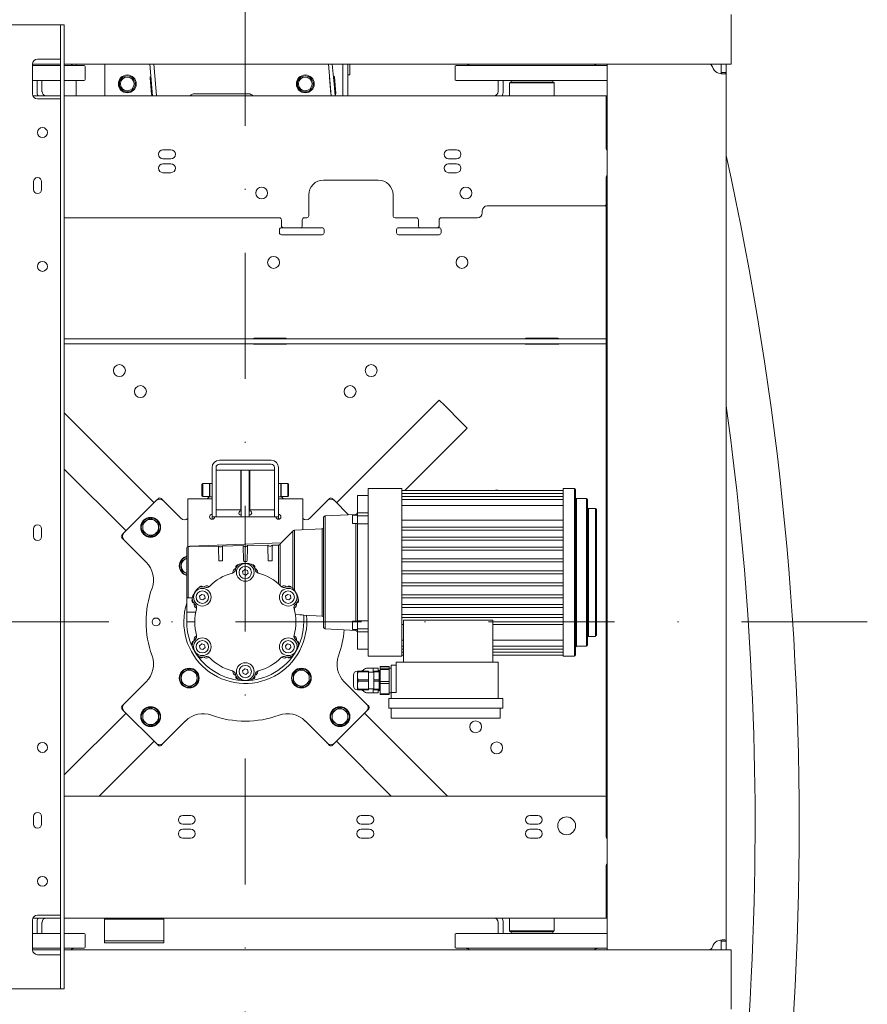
# Model space of a CAD drawing. Header units: millimetres. Extents: x 11681 to 15516, y 25095 to 29743.
# Tile 37 of 96: x 12785 to 12870, y 28001 to 28100. Entities that reach past the tile are written whole.
import ezdxf

# ---------------------------------------------------------------- set-up
doc = ezdxf.new("R2010")
doc.units = ezdxf.units.MM
doc.linetypes.add('DASHDOT', pattern=[25.4, 12.7, -6.35, 0, -6.35])
doc.layers.add('00 - nowa technologia myjni_Nr_pióra__95', color=7, linetype='Continuous', lineweight=20, true_color=0x7c7c7c)
doc.layers.add('XREF', color=8, linetype='Continuous', lineweight=9)

# ---------------------------------------------------------------- blocks, each defined once
blk = doc.blocks.new('parter 2025.10.15')
at = {"layer": '00 - nowa technologia myjni_Nr_pióra__95', "color": 8, "linetype": 'DASHDOT', "lineweight": 5}
for p, q in [((525.018, 2711.051), (525.018, 2585.601)), ((587.744, 2648.325), (462.294, 2648.325))]:
    blk.add_line(p, q, dxfattribs=at)
at = {"layer": '00 - nowa technologia myjni_Nr_pióra__95', "color": 8, "linetype": 'Continuous', "lineweight": 5}
for p, q in [((574.019, 2709.575), (574.019, 2705.576)), ((497.23, 2708.526), (505.968, 2708.526)), ((506.368, 2708.526), (505.968, 2708.526)), ((506.368, 2708.526), (506.368, 2706.026)), ((506.368, 2708.526), (506.769, 2708.526)), ((506.769, 2708.526), (506.769, 2706.026)), ((506.368, 2613.826), (506.368, 2706.026)), ((506.769, 2613.826), (506.769, 2706.026)), ((574.019, 2705.576), (574.019, 2704.575)), ((503.568, 2704.575), (506.368, 2704.575)), ((503.568, 2704.575), (503.568, 2701.576)), ((503.568, 2704.426), (506.368, 2704.426)), ((505.968, 2705.076), (504.068, 2705.076)), ((506.368, 2705.076), (505.968, 2705.076)), ((506.769, 2704.575), (574.019, 2704.575)), ((506.769, 2704.426), (508.768, 2704.426)), ((507.968, 2704.426), (507.968, 2704.576)), ((508.868, 2703.026), (508.868, 2704.326)), ((510.869, 2701.376), (510.869, 2704.576)), ((515.393, 2704.575), (515.603, 2702.182)), ((515.795, 2704.575), (516.001, 2702.217)), ((533.393, 2704.575), (533.603, 2702.182)), ((533.795, 2704.575), (534.001, 2702.217)), ((534.868, 2704.576), (534.868, 2701.376)), ((535.369, 2704.576), (535.369, 2701.376)), ((535.369, 2704.576), (535.369, 2704.476)), ((535.369, 2704.476), (535.369, 2703.476)), ((535.569, 2704.576), (535.569, 2704.476)), ((535.569, 2704.476), (535.569, 2703.476)), ((546.169, 2703.026), (546.169, 2704.326)), ((546.268, 2704.426), (550.251, 2704.426)), ((550.251, 2704.426), (561.518, 2704.426)), ((561.519, 2704.575), (571.747, 2704.575)), ((561.519, 2615.276), (561.519, 2704.575)), ((573.019, 2704.575), (572.633, 2704.575)), ((573.019, 2704.29), (573.019, 2704.575)), ((573.019, 2704.575), (573.519, 2704.575)), ((573.019, 2704.29), (573.019, 2703.715)), ((573.519, 2704.29), (573.519, 2704.575)), ((573.519, 2704.29), (573.519, 2703.715)), ((515.501, 2703.31), (515.504, 2703.31)), ((534.007, 2703.289), (534.155, 2701.595)), ((535.369, 2703.476), (535.569, 2703.476)), ((573.019, 2703.715), (573.519, 2703.715)), ((573.519, 2703.715), (573.519, 2616.136)), ((503.568, 2702.926), (506.368, 2702.926)), ((504.019, 2702.926), (504.019, 2701.815)), ((504.518, 2701.815), (504.518, 2702.926)), ((506.769, 2702.926), (508.768, 2702.926)), ((507.968, 2701.376), (507.968, 2702.926)), ((515.41, 2703.201), (515.559, 2701.508)), ((533.657, 2701.551), (533.509, 2703.245)), ((546.268, 2702.926), (550.251, 2702.926)), ((550.251, 2702.926), (561.518, 2702.926)), ((550.519, 2701.815), (550.519, 2702.926)), ((551.019, 2702.926), (551.019, 2701.815)), ((551.718, 2702.725), (551.669, 2702.675)), ((551.669, 2702.675), (553.901, 2702.675)), ((551.669, 2701.376), (551.669, 2702.675)), ((551.718, 2702.725), (553.901, 2702.725)), ((551.839, 2702.926), (551.819, 2702.906)), ((554.925, 2702.906), (551.819, 2702.906)), ((551.819, 2702.906), (551.819, 2702.746)), ((554.925, 2702.746), (551.819, 2702.746)), ((551.839, 2702.725), (551.819, 2702.746)), ((554.916, 2702.926), (551.839, 2702.926)), ((553.901, 2702.725), (556.118, 2702.725)), ((553.901, 2702.675), (556.169, 2702.675)), ((555.999, 2702.926), (554.916, 2702.926)), ((556.019, 2702.906), (554.925, 2702.906)), ((556.019, 2702.746), (554.925, 2702.746)), ((555.999, 2702.926), (556.019, 2702.906)), ((555.999, 2702.725), (556.019, 2702.746)), ((556.019, 2702.906), (556.019, 2702.746)), ((556.118, 2702.725), (556.169, 2702.675)), ((556.169, 2701.376), (556.169, 2702.675)), ((506.368, 2701.376), (503.61, 2701.376)), ((561.418, 2701.376), (506.769, 2701.376)), ((515.603, 2702.182), (515.673, 2701.376)), ((515.67, 2701.417), (515.667, 2701.417)), ((516.001, 2702.217), (516.075, 2701.376)), ((525.369, 2701.576), (519.868, 2701.576)), ((533.603, 2702.182), (533.673, 2701.376)), ((534.001, 2702.217), (534.075, 2701.376)), ((561.418, 2700.435), (561.418, 2701.376)), ((561.519, 2701.376), (561.418, 2701.376)), ((505.968, 2701.076), (504.068, 2701.076)), ((506.368, 2701.076), (505.968, 2701.076)), ((561.418, 2700.876), (561.418, 2700.676)), ((561.518, 2700.876), (561.418, 2700.876)), ((561.418, 2698.876), (561.418, 2700.676)), ((561.418, 2700.435), (561.418, 2696.076)), ((561.418, 2697.876), (561.418, 2698.876)), ((561.418, 2697.876), (561.418, 2697.675)), ((561.519, 2697.876), (561.418, 2697.876)), ((561.418, 2696.075), (561.418, 2697.675)), ((517.518, 2695.926), (516.718, 2695.926)), ((546.319, 2695.926), (545.519, 2695.926)), ((517.518, 2695.026), (516.718, 2695.026)), ((517.518, 2694.525), (516.718, 2694.525)), ((546.319, 2695.026), (545.519, 2695.026)), ((546.319, 2694.525), (545.519, 2694.525)), ((517.518, 2693.626), (516.718, 2693.626)), ((546.319, 2693.626), (545.519, 2693.626)), ((503.669, 2692.725), (503.669, 2691.926)), ((504.469, 2692.725), (504.469, 2691.926)), ((538.418, 2692.876), (532.919, 2692.876)), ((561.418, 2690.376), (561.418, 2693.176)), ((561.418, 2693.176), (561.418, 2690.476)), ((531.418, 2689.276), (531.418, 2691.376)), ((539.919, 2689.276), (539.919, 2691.376)), ((561.418, 2690.376), (561.418, 2690.175)), ((548.918, 2689.776), (548.918, 2689.575)), ((549.418, 2690.276), (561.219, 2690.276)), ((561.418, 2688.176), (561.418, 2690.175)), ((561.519, 2690.175), (561.418, 2690.175)), ((528.468, 2689.076), (506.769, 2689.076)), ((528.669, 2688.876), (528.669, 2688.275)), ((530.768, 2688.275), (530.768, 2688.876)), ((531.219, 2689.076), (530.968, 2689.076)), ((542.269, 2689.076), (540.118, 2689.076)), ((542.469, 2688.876), (542.469, 2688.275)), ((544.568, 2688.275), (544.568, 2688.876)), ((548.418, 2689.076), (544.769, 2689.076)), ((528.468, 2687.576), (528.468, 2687.876)), ((528.669, 2688.076), (528.868, 2688.076)), ((532.769, 2687.376), (528.669, 2687.376)), ((528.868, 2688.076), (530.569, 2688.076)), ((530.569, 2688.076), (532.769, 2688.076)), ((532.968, 2687.576), (532.968, 2687.876)), ((540.269, 2687.576), (540.269, 2687.876)), ((540.468, 2688.076), (542.668, 2688.076)), ((544.568, 2687.376), (540.468, 2687.376)), ((542.668, 2688.076), (544.368, 2688.076)), ((544.368, 2688.076), (544.568, 2688.076)), ((544.769, 2687.576), (544.769, 2687.876)), ((561.418, 2677.315), (561.418, 2688.176)), ((510.635, 2676.876), (506.769, 2676.876)), ((544.402, 2676.876), (510.635, 2676.876)), ((525.918, 2676.926), (529.119, 2676.926)), ((551.242, 2676.876), (544.402, 2676.876)), ((558.09, 2676.876), (551.242, 2676.876)), ((553.318, 2676.926), (556.519, 2676.926)), ((559.8, 2676.876), (558.09, 2676.876)), ((561.219, 2676.876), (559.8, 2676.876)), ((561.418, 2676.876), (561.219, 2676.876)), ((561.418, 2677.315), (561.418, 2675.102)), ((510.635, 2676.376), (506.769, 2676.376)), ((544.402, 2676.376), (510.635, 2676.376)), ((529.119, 2676.326), (525.918, 2676.326)), ((551.242, 2676.376), (544.402, 2676.376)), ((558.09, 2676.376), (551.242, 2676.376)), ((556.519, 2676.326), (553.318, 2676.326)), ((559.8, 2676.376), (558.09, 2676.376)), ((561.219, 2676.376), (559.8, 2676.376)), ((561.418, 2676.376), (561.219, 2676.376)), ((561.418, 2657.472), (561.418, 2675.102)), ((534.211, 2660.346), (544.57, 2670.706)), ((544.57, 2670.706), (545.136, 2670.14)), ((545.136, 2670.14), (546.833, 2668.443)), ((515.826, 2660.346), (506.769, 2669.404)), ((541.097, 2661.576), (547.398, 2667.877)), ((546.833, 2668.443), (547.398, 2667.877)), ((522.408, 2664.626), (527.628, 2664.626)), ((512.998, 2657.518), (506.769, 2663.747)), ((521.669, 2659.426), (521.669, 2663.886)), ((522.068, 2663.886), (522.068, 2659.426)), ((522.068, 2663.626), (522.068, 2663.04)), ((522.068, 2663.626), (524.568, 2663.626)), ((522.408, 2664.226), (527.628, 2664.226)), ((524.568, 2663.626), (524.568, 2663.04)), ((524.619, 2663.626), (524.619, 2663.126)), ((524.619, 2663.626), (525.419, 2663.626)), ((525.419, 2663.626), (525.419, 2663.126)), ((525.468, 2660.211), (525.468, 2663.626)), ((527.968, 2663.626), (525.468, 2663.626)), ((527.968, 2663.886), (527.968, 2659.426)), ((528.369, 2659.426), (528.369, 2663.886)), ((522.068, 2663.04), (522.068, 2659.626)), ((524.568, 2663.04), (524.568, 2659.626)), ((524.619, 2658.925), (524.619, 2663.126)), ((525.419, 2658.925), (525.419, 2663.126)), ((520.649, 2662.196), (520.728, 2662.276)), ((520.649, 2661.354), (520.649, 2662.196)), ((520.728, 2661.316), (520.728, 2662.276)), ((521.415, 2662.276), (520.728, 2662.276)), ((521.415, 2661.316), (521.415, 2662.276)), ((521.449, 2662.242), (521.415, 2662.276)), ((521.449, 2661.074), (521.449, 2662.301)), ((521.669, 2662.301), (521.449, 2662.301)), ((528.369, 2662.301), (528.369, 2662.178)), ((528.369, 2662.301), (528.589, 2662.301)), ((528.369, 2662.178), (528.369, 2660.951)), ((528.589, 2662.301), (528.589, 2662.178)), ((528.589, 2662.242), (528.622, 2662.276)), ((528.589, 2662.242), (528.589, 2661.921)), ((528.589, 2662.178), (528.589, 2660.951)), ((528.589, 2661.921), (528.589, 2661.009)), ((528.622, 2662.276), (528.622, 2661.938)), ((528.622, 2662.276), (529.308, 2662.276)), ((528.622, 2661.938), (528.622, 2660.976)), ((529.308, 2662.276), (529.308, 2661.938)), ((529.388, 2662.196), (529.308, 2662.276)), ((529.308, 2661.938), (529.308, 2660.976)), ((529.388, 2662.196), (529.388, 2661.899)), ((529.388, 2661.899), (529.388, 2661.056)), ((537.419, 2644.876), (537.419, 2661.776)), ((540.818, 2661.776), (537.419, 2661.776)), ((540.818, 2661.776), (540.818, 2644.876)), ((557.088, 2661.576), (540.818, 2661.576)), ((557.088, 2644.876), (557.088, 2661.776)), ((558.219, 2661.776), (557.088, 2661.776)), ((558.219, 2644.876), (558.219, 2661.776)), ((558.318, 2661.676), (558.318, 2644.976)), ((516.04, 2660.56), (516.25, 2660.771)), ((516.533, 2660.771), (516.745, 2660.559)), ((519.218, 2660.726), (519.218, 2659.986)), ((519.218, 2660.726), (521.669, 2660.726)), ((520.649, 2661.056), (520.649, 2661.354)), ((520.649, 2661.056), (520.728, 2660.976)), ((520.728, 2660.976), (520.728, 2661.316)), ((521.415, 2660.976), (520.728, 2660.976)), ((521.176, 2660.726), (521.449, 2660.998)), ((521.415, 2660.976), (521.415, 2661.316)), ((521.449, 2661.009), (521.415, 2660.976)), ((521.449, 2660.951), (521.449, 2661.074)), ((521.669, 2660.951), (521.449, 2660.951)), ((528.369, 2660.951), (528.589, 2660.951)), ((528.369, 2660.726), (528.369, 2659.986)), ((528.369, 2660.726), (530.818, 2660.726)), ((528.589, 2661.009), (528.622, 2660.976)), ((528.589, 2660.998), (528.861, 2660.726)), ((528.622, 2660.976), (529.308, 2660.976)), ((529.388, 2661.056), (529.308, 2660.976)), ((530.818, 2659.986), (530.818, 2660.726)), ((533.293, 2660.56), (533.504, 2660.771)), ((533.787, 2660.771), (533.999, 2660.559)), ((536.319, 2659.34), (536.319, 2661.075)), ((537.419, 2661.075), (536.319, 2661.075)), ((557.088, 2661.276), (540.818, 2661.276)), ((557.088, 2660.976), (540.818, 2660.976)), ((557.088, 2660.676), (540.818, 2660.676)), ((558.418, 2660.775), (558.418, 2645.876)), ((559.418, 2660.775), (558.418, 2660.775)), ((559.418, 2660.775), (559.418, 2645.876)), ((559.518, 2660.676), (559.518, 2645.976)), ((512.786, 2657.306), (516.038, 2660.559)), ((516.745, 2660.559), (518.524, 2658.78)), ((519.218, 2655.917), (519.218, 2659.986)), ((522.068, 2659.626), (524.568, 2659.626)), ((524.568, 2659.525), (524.568, 2659.626)), ((525.468, 2659.626), (525.468, 2660.211)), ((525.468, 2659.525), (525.468, 2659.626)), ((527.968, 2659.626), (525.468, 2659.626)), ((528.369, 2659.986), (528.369, 2659.176)), ((530.818, 2659.986), (530.818, 2657.632)), ((531.514, 2658.78), (533.292, 2660.559)), ((533.999, 2660.559), (535.418, 2659.139)), ((557.088, 2660.076), (540.818, 2660.076)), ((559.619, 2659.776), (559.619, 2646.876)), ((560.318, 2659.776), (559.619, 2659.776)), ((560.318, 2646.876), (560.318, 2659.776)), ((560.419, 2659.676), (560.419, 2646.976)), ((515.458, 2658.795), (515.062, 2658.558)), ((515.845, 2658.58), (515.458, 2658.795)), ((521.669, 2658.925), (521.669, 2659.426)), ((521.669, 2658.925), (522.068, 2658.925)), ((521.669, 2658.676), (521.669, 2658.925)), ((521.918, 2658.925), (528.118, 2658.925)), ((522.068, 2658.925), (522.068, 2659.426)), ((527.968, 2659.426), (527.968, 2658.925)), ((528.369, 2658.925), (527.968, 2658.925)), ((528.369, 2659.426), (528.369, 2658.925)), ((528.369, 2658.676), (528.369, 2658.925)), ((532.919, 2658.877), (532.919, 2647.775)), ((536.169, 2659.175), (533.069, 2659.026)), ((533.069, 2659.026), (533.069, 2647.625)), ((535.818, 2658.378), (535.818, 2659.069)), ((536.319, 2659.089), (535.838, 2659.089)), ((536.169, 2659.089), (536.169, 2659.175)), ((536.319, 2659.34), (537.419, 2659.34)), ((536.319, 2659.34), (536.319, 2659.022)), ((536.319, 2659.022), (536.319, 2658.217)), ((536.319, 2659.022), (537.419, 2659.022)), ((503.669, 2657.725), (503.669, 2656.926)), ((504.469, 2657.725), (504.469, 2656.926)), ((515.062, 2658.558), (514.665, 2658.321)), ((514.665, 2658.321), (514.673, 2657.859)), ((514.673, 2657.859), (514.68, 2657.397)), ((515.861, 2658.571), (515.845, 2658.58)), ((516.265, 2658.346), (515.861, 2658.571)), ((516.272, 2657.884), (516.265, 2658.346)), ((516.28, 2657.422), (516.272, 2657.884)), ((532.769, 2657.726), (529.969, 2657.591)), ((529.969, 2657.591), (529.969, 2651.533)), ((532.769, 2648.925), (532.769, 2657.726)), ((535.818, 2658.259), (535.818, 2658.378)), ((536.319, 2658.239), (535.838, 2658.239)), ((536.169, 2648.412), (536.169, 2658.239)), ((536.319, 2648.44), (536.319, 2658.217)), ((536.319, 2658.217), (537.419, 2658.217)), ((540.818, 2658.579), (557.088, 2658.579)), ((540.818, 2657.876), (557.088, 2657.876)), ((512.573, 2657.094), (512.784, 2657.304)), ((512.785, 2656.599), (512.573, 2656.811)), ((515.034, 2654.351), (512.786, 2656.599)), ((514.68, 2657.397), (515.084, 2657.172)), ((515.084, 2657.172), (515.1, 2657.163)), ((515.1, 2657.163), (515.487, 2656.948)), ((515.487, 2656.948), (515.884, 2657.185)), ((515.884, 2657.185), (516.28, 2657.422)), ((529.818, 2657.491), (528.625, 2656.297)), ((529.818, 2651.714), (529.818, 2657.491)), ((557.088, 2657.576), (540.818, 2657.576)), ((540.818, 2656.876), (557.088, 2656.876)), ((561.418, 2645.212), (561.418, 2657.472)), ((519.119, 2650.876), (519.119, 2655.775)), ((519.411, 2655.928), (519.269, 2655.926)), ((519.269, 2655.926), (519.269, 2650.744)), ((519.41, 2655.976), (528.625, 2656.297)), ((519.412, 2655.924), (519.41, 2655.976)), ((522.318, 2655.975), (519.412, 2655.924)), ((524.792, 2656.02), (522.727, 2655.982)), ((525.252, 2656.028), (525.248, 2655.874)), ((527.295, 2656.065), (525.252, 2656.028)), ((528.369, 2656.085), (527.749, 2656.074)), ((528.379, 2656.085), (528.369, 2656.085)), ((528.369, 2652.169), (528.369, 2656.085)), ((528.379, 2653.947), (528.379, 2656.085)), ((528.519, 2656.184), (528.519, 2656.182)), ((528.519, 2656.182), (528.519, 2655.027)), ((557.088, 2656.576), (540.818, 2656.576)), ((540.818, 2655.876), (557.088, 2655.876)), ((518.951, 2654.669), (518.554, 2654.431)), ((519.119, 2654.77), (518.951, 2654.669)), ((528.519, 2655.027), (528.519, 2654.126)), ((557.088, 2655.576), (540.818, 2655.576)), ((540.818, 2654.676), (557.088, 2654.676)), ((518.554, 2654.431), (518.562, 2653.97)), ((518.562, 2653.97), (518.569, 2653.508)), ((522.337, 2654.495), (522.708, 2654.495)), ((524.063, 2653.777), (524.068, 2653.921)), ((524.857, 2654.426), (525.189, 2654.426)), ((525.968, 2653.921), (525.974, 2653.777)), ((527.323, 2654.476), (527.722, 2654.476)), ((528.379, 2652.16), (528.379, 2653.947)), ((528.519, 2654.126), (528.519, 2652.033)), ((557.088, 2654.376), (540.818, 2654.376)), ((518.569, 2653.508), (518.973, 2653.283)), ((518.973, 2653.283), (518.989, 2653.274)), ((518.989, 2653.274), (519.119, 2653.202)), ((523.768, 2653.325), (523.768, 2653.272)), ((524.743, 2653.412), (524.956, 2653.607)), ((524.806, 2653.13), (524.743, 2653.412)), ((525.081, 2653.044), (524.806, 2653.13)), ((524.956, 2653.607), (525.231, 2653.521)), ((525.294, 2653.239), (525.081, 2653.044)), ((525.231, 2653.521), (525.294, 2653.239)), ((526.268, 2653.272), (526.268, 2653.325)), ((540.818, 2653.476), (557.088, 2653.476)), ((557.088, 2653.176), (540.818, 2653.176)), ((520.648, 2651.946), (520.775, 2651.879)), ((521.36, 2651.881), (521.313, 2651.908)), ((528.724, 2651.908), (528.677, 2651.881)), ((529.262, 2651.879), (529.389, 2651.946)), ((540.818, 2652.276), (557.088, 2652.276)), ((557.088, 2651.976), (540.818, 2651.976)), ((519.119, 2649.326), (519.119, 2650.876)), ((519.518, 2650.752), (519.677, 2650.749)), ((520.413, 2650.912), (520.626, 2651.107)), ((520.476, 2650.63), (520.413, 2650.912)), ((520.626, 2651.107), (520.901, 2651.021)), ((520.964, 2650.739), (520.751, 2650.544)), ((520.901, 2651.021), (520.964, 2650.739)), ((529.073, 2650.912), (529.286, 2651.107)), ((529.136, 2650.63), (529.073, 2650.912)), ((529.286, 2651.107), (529.561, 2651.021)), ((529.624, 2650.739), (529.411, 2650.544)), ((529.561, 2651.021), (529.624, 2650.739)), ((540.818, 2651.076), (557.088, 2651.076)), ((557.088, 2650.775), (540.818, 2650.775)), ((519.819, 2650.224), (519.698, 2650.301)), ((520.063, 2649.743), (520.11, 2649.716)), ((520.751, 2650.544), (520.476, 2650.63)), ((529.411, 2650.544), (529.136, 2650.63)), ((529.927, 2649.716), (529.974, 2649.743)), ((529.969, 2649.74), (529.969, 2649.543)), ((530.339, 2650.301), (530.217, 2650.224)), ((540.818, 2650.076), (557.088, 2650.076)), ((557.088, 2649.776), (540.818, 2649.776)), ((519.119, 2648.325), (519.119, 2649.326)), ((519.119, 2649.326), (520.019, 2649.326)), ((530.061, 2649.074), (530.519, 2649.052)), ((530.918, 2649.014), (532.769, 2648.925)), ((530.918, 2649.014), (530.918, 2648.325)), ((540.818, 2649.076), (557.088, 2649.076)), ((557.088, 2648.776), (540.818, 2648.776)), ((519.92, 2648.325), (519.119, 2648.325)), ((535.818, 2648.273), (535.818, 2648.392)), ((535.818, 2647.582), (535.818, 2648.273)), ((536.319, 2648.412), (535.838, 2648.412)), ((536.319, 2648.44), (536.319, 2647.633)), ((537.419, 2648.44), (536.319, 2648.44)), ((537.419, 2648.164), (537.419, 2648.237)), ((537.419, 2647.737), (537.419, 2648.164)), ((540.979, 2648.072), (540.818, 2648.072)), ((549.978, 2648.498), (540.979, 2648.498)), ((540.979, 2648.498), (540.979, 2644.276)), ((549.978, 2648.498), (549.978, 2644.276)), ((557.088, 2648.072), (549.978, 2648.072)), ((520.11, 2646.935), (520.063, 2646.908)), ((529.974, 2646.908), (529.927, 2646.935)), ((533.069, 2647.625), (536.169, 2647.476)), ((536.319, 2647.562), (535.838, 2647.562)), ((536.169, 2647.476), (536.169, 2647.562)), ((536.319, 2647.633), (537.419, 2647.633)), ((536.319, 2647.633), (536.319, 2647.315)), ((536.319, 2645.576), (536.319, 2647.315)), ((536.319, 2647.315), (537.419, 2647.315)), ((559.619, 2646.876), (560.318, 2646.876)), ((519.698, 2646.351), (519.819, 2646.427)), ((520.413, 2645.912), (520.626, 2646.107)), ((520.476, 2645.63), (520.413, 2645.912)), ((520.626, 2646.107), (520.901, 2646.021)), ((520.964, 2645.739), (520.751, 2645.544)), ((520.901, 2646.021), (520.964, 2645.739)), ((529.073, 2645.912), (529.286, 2646.107)), ((529.136, 2645.63), (529.073, 2645.912)), ((529.286, 2646.107), (529.561, 2646.021)), ((529.624, 2645.739), (529.411, 2645.544)), ((529.561, 2646.021), (529.624, 2645.739)), ((530.217, 2646.427), (530.339, 2646.351)), ((540.818, 2646.475), (540.979, 2646.475)), ((540.818, 2645.876), (540.979, 2645.876)), ((549.978, 2646.475), (557.088, 2646.475)), ((549.978, 2645.876), (557.088, 2645.876)), ((558.418, 2645.876), (559.418, 2645.876)), ((520.751, 2645.544), (520.476, 2645.63)), ((520.775, 2644.773), (520.648, 2644.705)), ((521.313, 2644.743), (521.36, 2644.77)), ((528.677, 2644.77), (528.724, 2644.743)), ((529.411, 2645.544), (529.136, 2645.63)), ((529.389, 2644.705), (529.262, 2644.773)), ((536.319, 2645.576), (537.419, 2645.576)), ((537.419, 2644.876), (540.818, 2644.876)), ((540.818, 2645.576), (540.979, 2645.576)), ((540.818, 2645.276), (540.979, 2645.276)), ((540.818, 2644.976), (540.979, 2644.976)), ((549.978, 2645.576), (557.088, 2645.576)), ((549.978, 2645.276), (557.088, 2645.276)), ((549.978, 2644.976), (557.088, 2644.976)), ((557.088, 2644.876), (558.219, 2644.876)), ((561.418, 2645.212), (561.418, 2635.454)), ((538.629, 2643.679), (538.629, 2643.851)), ((538.629, 2643.851), (539.529, 2643.851)), ((539.529, 2643.679), (539.529, 2643.851)), ((539.729, 2643.275), (539.729, 2643.975)), ((539.729, 2643.975), (540.229, 2643.975)), ((540.229, 2644.276), (550.529, 2644.276)), ((540.229, 2644.276), (540.229, 2641.226)), ((550.529, 2644.276), (550.529, 2640.626)), ((518.951, 2643.355), (518.554, 2643.118)), ((518.554, 2643.118), (518.562, 2642.656)), ((519.347, 2643.592), (518.951, 2643.355)), ((519.734, 2643.377), (519.347, 2643.592)), ((519.751, 2643.368), (519.734, 2643.377)), ((520.154, 2643.144), (519.751, 2643.368)), ((520.162, 2642.682), (520.154, 2643.144)), ((523.768, 2643.379), (523.768, 2643.325)), ((524.068, 2642.731), (524.063, 2642.874)), ((524.743, 2643.412), (524.956, 2643.607)), ((524.806, 2643.13), (524.743, 2643.412)), ((525.081, 2643.044), (524.806, 2643.13)), ((524.956, 2643.607), (525.231, 2643.521)), ((525.294, 2643.239), (525.081, 2643.044)), ((525.231, 2643.521), (525.294, 2643.239)), ((525.974, 2642.874), (525.968, 2642.731)), ((526.268, 2643.325), (526.268, 2643.379)), ((530.264, 2643.355), (529.868, 2643.118)), ((529.868, 2643.118), (529.875, 2642.656)), ((530.661, 2643.592), (530.264, 2643.355)), ((531.048, 2643.377), (530.661, 2643.592)), ((531.064, 2643.368), (531.048, 2643.377)), ((531.468, 2643.144), (531.064, 2643.368)), ((531.475, 2642.682), (531.468, 2643.144)), ((535.929, 2642.14), (535.929, 2642.976)), ((536.392, 2643.376), (536.328, 2643.376)), ((536.328, 2643.376), (536.328, 2642.901)), ((536.328, 2642.901), (536.328, 2641.951)), ((536.392, 2643.376), (536.392, 2643.308)), ((537.428, 2643.376), (536.392, 2643.376)), ((537.428, 2643.308), (536.392, 2643.308)), ((536.929, 2643.426), (536.815, 2643.426)), ((536.815, 2643.376), (536.815, 2643.426)), ((536.929, 2643.523), (536.929, 2643.376)), ((537.339, 2643.676), (537.421, 2643.676)), ((537.421, 2643.676), (537.928, 2643.676)), ((537.428, 2643.376), (537.428, 2643.308)), ((537.428, 2642.494), (537.428, 2643.308)), ((537.428, 2643.275), (537.979, 2643.275)), ((537.928, 2643.676), (537.928, 2643.651)), ((538.429, 2643.676), (537.928, 2643.676)), ((537.928, 2643.651), (537.928, 2643.275)), ((537.979, 2643.376), (537.979, 2643.308)), ((538.528, 2643.376), (537.979, 2643.376)), ((537.979, 2642.494), (537.979, 2643.308)), ((538.528, 2643.308), (537.979, 2643.308)), ((538.429, 2643.676), (538.429, 2643.651)), ((538.429, 2643.651), (538.429, 2643.376)), ((538.629, 2643.426), (538.429, 2643.426)), ((538.528, 2643.376), (538.528, 2643.308)), ((538.528, 2642.494), (538.528, 2643.308)), ((538.528, 2643.275), (538.528, 2642.851)), ((538.528, 2642.851), (538.528, 2641.576)), ((538.629, 2643.679), (539.529, 2643.679)), ((538.629, 2643.615), (538.629, 2643.679)), ((538.629, 2643.544), (538.629, 2643.615)), ((538.629, 2642.339), (538.629, 2643.544)), ((538.629, 2643.544), (539.529, 2643.544)), ((539.529, 2643.679), (539.529, 2643.615)), ((539.529, 2643.049), (539.529, 2643.676)), ((539.729, 2643.676), (539.529, 2643.676)), ((539.529, 2643.615), (539.529, 2643.544)), ((539.529, 2643.544), (539.529, 2642.339)), ((539.529, 2641.176), (539.529, 2643.049)), ((539.729, 2643.275), (539.729, 2641.226)), ((512.786, 2640.052), (515.034, 2642.3)), ((518.562, 2642.656), (518.569, 2642.194)), ((518.569, 2642.194), (518.973, 2641.97)), ((518.973, 2641.97), (518.989, 2641.96)), ((518.989, 2641.96), (519.376, 2641.745)), ((519.376, 2641.745), (519.773, 2641.982)), ((519.773, 2641.982), (520.169, 2642.22)), ((520.169, 2642.22), (520.162, 2642.682)), ((529.875, 2642.656), (529.883, 2642.194)), ((529.883, 2642.194), (530.287, 2641.97)), ((530.287, 2641.97), (530.303, 2641.96)), ((530.303, 2641.96), (530.69, 2641.745)), ((530.69, 2641.745), (531.086, 2641.982)), ((531.086, 2641.982), (531.483, 2642.22)), ((531.483, 2642.22), (531.475, 2642.682)), ((535.003, 2642.3), (537.251, 2640.052)), ((535.929, 2641.876), (535.929, 2642.14)), ((536.328, 2641.951), (536.329, 2641.931)), ((536.328, 2641.951), (536.328, 2641.931)), ((536.328, 2641.931), (536.328, 2641.475)), ((537.428, 2642.494), (536.392, 2642.494)), ((536.392, 2642.358), (536.392, 2642.494)), ((537.428, 2642.358), (536.392, 2642.358)), ((537.428, 2642.494), (537.428, 2642.358)), ((537.428, 2642.358), (537.428, 2641.543)), ((537.979, 2642.494), (537.979, 2642.358)), ((538.528, 2642.494), (537.979, 2642.494)), ((537.979, 2642.358), (537.979, 2641.543)), ((538.528, 2642.358), (537.979, 2642.358)), ((538.528, 2642.494), (538.528, 2642.358)), ((538.528, 2642.358), (538.528, 2641.543)), ((538.629, 2642.339), (539.529, 2642.339)), ((538.629, 2642.119), (538.629, 2642.339)), ((538.629, 2641.085), (538.629, 2642.119)), ((538.629, 2642.119), (539.529, 2642.119)), ((539.529, 2642.339), (539.529, 2642.119)), ((539.529, 2641.085), (539.529, 2642.119)), ((536.392, 2641.475), (536.328, 2641.475)), ((536.392, 2641.543), (536.392, 2641.475)), ((537.428, 2641.543), (536.392, 2641.543)), ((537.428, 2641.475), (536.392, 2641.475)), ((536.815, 2641.475), (536.815, 2641.425)), ((536.929, 2641.425), (536.815, 2641.425)), ((536.929, 2641.475), (536.929, 2641.463)), ((536.929, 2641.329), (536.929, 2641.463)), ((537.421, 2641.176), (537.339, 2641.176)), ((537.421, 2641.176), (537.928, 2641.176)), ((537.428, 2641.576), (537.979, 2641.576)), ((537.428, 2641.543), (537.428, 2641.475)), ((537.928, 2641.576), (537.928, 2641.201)), ((537.928, 2641.201), (537.928, 2641.176)), ((538.429, 2641.176), (537.928, 2641.176)), ((537.979, 2641.543), (537.979, 2641.475)), ((538.528, 2641.543), (537.979, 2641.543)), ((538.528, 2641.475), (537.979, 2641.475)), ((538.429, 2641.475), (538.429, 2641.201)), ((538.629, 2641.425), (538.429, 2641.425)), ((538.429, 2641.201), (538.429, 2641.176)), ((538.528, 2641.543), (538.528, 2641.475)), ((538.629, 2641.085), (539.529, 2641.085)), ((538.629, 2641.001), (538.629, 2641.085)), ((538.629, 2641.001), (539.529, 2641.001)), ((539.729, 2641.176), (539.529, 2641.176)), ((539.729, 2641.176), (539.529, 2641.176)), ((539.529, 2641.085), (539.529, 2641.001)), ((539.729, 2641.226), (539.729, 2640.626)), ((539.729, 2641.226), (540.229, 2641.226)), ((512.573, 2639.84), (512.784, 2640.051)), ((537.251, 2640.052), (537.464, 2639.84)), ((539.478, 2640.626), (539.729, 2640.626)), ((539.478, 2639.626), (539.478, 2640.626)), ((539.729, 2640.626), (539.817, 2640.626)), ((539.817, 2640.626), (540.479, 2640.626)), ((549.978, 2640.626), (540.479, 2640.626)), ((549.978, 2640.626), (550.979, 2640.626)), ((550.979, 2640.626), (550.979, 2639.626)), ((512.998, 2639.133), (506.769, 2632.904)), ((512.785, 2639.345), (512.573, 2639.557)), ((516.038, 2636.093), (512.786, 2639.345)), ((515.062, 2639.466), (514.665, 2639.229)), ((514.665, 2639.229), (514.673, 2638.767)), ((514.673, 2638.767), (514.68, 2638.305)), ((515.458, 2639.703), (515.062, 2639.466)), ((515.845, 2639.488), (515.458, 2639.703)), ((515.861, 2639.479), (515.845, 2639.488)), ((516.265, 2639.254), (515.861, 2639.479)), ((516.272, 2638.792), (516.265, 2639.254)), ((516.28, 2638.331), (516.272, 2638.792)), ((534.153, 2639.466), (533.757, 2639.229)), ((533.757, 2639.229), (533.765, 2638.767)), ((533.765, 2638.767), (533.772, 2638.305)), ((537.251, 2639.345), (533.999, 2636.093)), ((534.55, 2639.703), (534.153, 2639.466)), ((534.937, 2639.488), (534.55, 2639.703)), ((534.953, 2639.479), (534.937, 2639.488)), ((535.357, 2639.254), (534.953, 2639.479)), ((535.364, 2638.792), (535.357, 2639.254)), ((535.372, 2638.331), (535.364, 2638.792)), ((537.039, 2639.133), (545.397, 2630.775)), ((537.464, 2639.557), (537.251, 2639.345)), ((540.479, 2639.626), (539.478, 2639.626)), ((539.729, 2638.626), (539.729, 2639.626)), ((549.978, 2639.626), (540.479, 2639.626)), ((550.979, 2639.626), (549.978, 2639.626)), ((550.728, 2639.626), (550.728, 2638.626)), ((514.68, 2638.305), (515.084, 2638.081)), ((515.084, 2638.081), (515.1, 2638.071)), ((515.1, 2638.071), (515.487, 2637.856)), ((515.487, 2637.856), (515.884, 2638.094)), ((515.884, 2638.094), (516.28, 2638.331)), ((518.993, 2638.341), (516.745, 2636.093)), ((533.292, 2636.093), (531.044, 2638.341)), ((533.772, 2638.305), (534.176, 2638.081)), ((534.176, 2638.081), (534.192, 2638.071)), ((534.192, 2638.071), (534.579, 2637.856)), ((534.579, 2637.856), (534.975, 2638.094)), ((534.975, 2638.094), (535.372, 2638.331)), ((540.728, 2638.626), (539.729, 2638.626)), ((549.729, 2638.626), (540.728, 2638.626)), ((550.728, 2638.626), (549.729, 2638.626)), ((515.826, 2636.305), (510.297, 2630.775)), ((516.25, 2635.88), (516.038, 2636.093)), ((516.745, 2636.093), (516.533, 2635.88)), ((533.504, 2635.88), (533.292, 2636.093)), ((533.999, 2636.093), (533.787, 2635.88)), ((534.211, 2636.305), (539.74, 2630.775)), ((561.418, 2635.454), (561.418, 2631.829)), ((561.418, 2626.675), (561.418, 2631.829)), ((506.769, 2630.775), (561.219, 2630.775)), ((561.418, 2630.576), (561.418, 2626.676)), ((519.518, 2628.826), (518.719, 2628.826)), ((537.518, 2628.826), (536.718, 2628.826)), ((554.518, 2628.826), (553.719, 2628.826)), ((503.669, 2628.726), (503.669, 2627.926)), ((504.469, 2628.726), (504.469, 2627.926)), ((519.518, 2627.926), (518.719, 2627.926)), ((537.518, 2627.926), (536.718, 2627.926)), ((554.518, 2627.926), (553.719, 2627.926)), ((519.518, 2627.426), (518.719, 2627.426)), ((537.518, 2627.426), (536.718, 2627.426)), ((554.518, 2627.426), (553.719, 2627.426)), ((519.518, 2626.526), (518.719, 2626.526)), ((537.518, 2626.526), (536.718, 2626.526)), ((554.518, 2626.526), (553.719, 2626.526)), ((561.418, 2622.176), (561.418, 2623.776)), ((561.418, 2623.776), (561.418, 2619.416)), ((561.418, 2622.176), (561.418, 2621.976)), ((561.418, 2620.976), (561.418, 2621.976)), ((561.519, 2621.976), (561.418, 2621.976)), ((561.418, 2620.976), (561.418, 2619.176)), ((561.418, 2618.476), (561.418, 2619.416)), ((561.418, 2619.176), (561.418, 2618.975)), ((561.518, 2618.975), (561.418, 2618.975)), ((561.519, 2618.975), (561.418, 2618.975)), ((503.568, 2618.275), (503.568, 2615.276)), ((506.368, 2618.476), (503.61, 2618.476)), ((504.019, 2616.926), (504.019, 2618.036)), ((505.968, 2618.776), (504.068, 2618.776)), ((504.518, 2618.036), (504.518, 2616.926)), ((506.368, 2618.776), (505.968, 2618.776)), ((561.418, 2618.476), (506.769, 2618.476)), ((509.319, 2618.476), (507.218, 2618.476)), ((510.818, 2618.376), (510.818, 2618.476)), ((510.818, 2618.376), (516.819, 2618.376)), ((510.818, 2618.376), (510.818, 2617.985)), ((510.818, 2616.366), (510.818, 2617.985)), ((516.819, 2618.376), (516.819, 2618.476)), ((516.819, 2618.376), (516.819, 2617.985)), ((516.819, 2616.366), (516.819, 2617.985)), ((545.719, 2618.476), (547.818, 2618.476)), ((550.519, 2618.036), (550.519, 2616.926)), ((551.019, 2616.926), (551.019, 2618.036)), ((553.936, 2618.476), (551.669, 2618.476)), ((551.669, 2618.476), (551.669, 2617.176)), ((556.169, 2618.476), (553.936, 2618.476)), ((556.169, 2618.476), (556.169, 2617.176)), ((561.518, 2618.476), (561.418, 2618.476)), ((561.519, 2618.476), (561.418, 2618.476)), ((504.786, 2616.926), (503.568, 2616.926)), ((506.368, 2616.926), (504.786, 2616.926)), ((508.768, 2616.926), (506.769, 2616.926)), ((557.586, 2616.926), (546.268, 2616.926)), ((553.936, 2617.176), (551.669, 2617.176)), ((551.718, 2617.126), (551.669, 2617.176)), ((553.936, 2617.126), (551.718, 2617.126)), ((551.839, 2617.126), (551.819, 2617.106)), ((551.819, 2617.106), (552.912, 2617.106)), ((551.819, 2616.945), (551.819, 2617.106)), ((551.819, 2616.945), (552.912, 2616.945)), ((551.839, 2616.926), (551.819, 2616.945)), ((551.839, 2617.126), (552.921, 2617.126)), ((552.912, 2617.106), (556.019, 2617.106)), ((552.912, 2616.945), (556.019, 2616.945)), ((552.921, 2617.126), (555.999, 2617.126)), ((556.169, 2617.176), (553.936, 2617.176)), ((556.118, 2617.126), (553.936, 2617.126)), ((555.999, 2617.126), (556.019, 2617.106)), ((555.999, 2616.926), (556.019, 2616.945)), ((556.019, 2616.945), (556.019, 2617.106)), ((556.118, 2617.126), (556.169, 2617.176)), ((561.519, 2616.926), (557.586, 2616.926)), ((508.868, 2616.826), (508.868, 2615.526)), ((510.818, 2616.176), (510.818, 2616.366)), ((510.818, 2616.176), (510.818, 2615.976)), ((511.019, 2616.176), (510.818, 2616.176)), ((511.019, 2615.976), (510.818, 2615.976)), ((511.019, 2616.176), (516.619, 2616.176)), ((516.619, 2615.976), (511.019, 2615.976)), ((516.819, 2616.176), (516.619, 2616.176)), ((516.819, 2615.976), (516.619, 2615.976)), ((516.819, 2616.176), (516.819, 2616.366)), ((516.819, 2616.176), (516.819, 2615.976)), ((546.169, 2616.826), (546.169, 2615.526)), ((573.019, 2616.136), (573.019, 2615.561)), ((573.019, 2616.136), (573.519, 2616.136)), ((573.519, 2616.136), (573.519, 2615.561)), ((504.786, 2615.426), (503.568, 2615.426)), ((503.568, 2615.276), (506.368, 2615.276)), ((506.368, 2615.426), (504.786, 2615.426)), ((508.768, 2615.426), (506.769, 2615.426)), ((506.769, 2615.276), (574.019, 2615.276)), ((557.586, 2615.426), (546.268, 2615.426)), ((561.519, 2615.426), (557.586, 2615.426)), ((573.019, 2615.276), (573.019, 2615.561)), ((573.519, 2615.276), (573.519, 2615.561)), ((574.019, 2615.276), (574.019, 2614.276)), ((505.968, 2614.776), (504.068, 2614.776)), ((506.368, 2614.776), (505.968, 2614.776)), ((574.019, 2614.276), (574.019, 2610.276)), ((506.368, 2613.826), (506.368, 2611.326)), ((506.769, 2613.826), (506.769, 2611.326)), ((505.968, 2611.326), (497.23, 2611.326)), ((505.968, 2611.326), (506.368, 2611.326)), ((506.769, 2611.326), (506.368, 2611.326)), ((574.019, 2610.276), (574.019, 2609.276))]:
    blk.add_line(p, q, dxfattribs=at)
for points in [[(572.578, 2703.715), (572.656, 2703.686), (572.735, 2703.66), (572.892, 2703.618), (573.046, 2703.591), (573.189, 2703.577), (573.243, 2703.576)], [(572.977, 2703.602), (573, 2703.629), (573.014, 2703.668), (573.019, 2703.715)], [(573.243, 2703.576), (573.305, 2703.578), (573.361, 2703.584), (573.403, 2703.593), (573.44, 2703.606), (573.471, 2703.623), (573.495, 2703.645), (573.513, 2703.677), (573.519, 2703.715)], [(575.782, 2608.025), (575.919, 2610.259), (576.039, 2612.495), (576.13, 2614.398), (576.209, 2616.302), (576.277, 2618.205), (576.331, 2620.11), (576.369, 2621.784), (576.397, 2623.458), (576.416, 2625.132), (576.426, 2626.807), (576.427, 2628.481), (576.419, 2630.156), (576.402, 2631.831), (576.376, 2633.505), (576.34, 2635.179), (576.291, 2636.964), (576.231, 2638.749), (576.16, 2640.533), (576.079, 2642.318), (575.963, 2644.57), (575.832, 2646.822), (575.685, 2649.073), (575.523, 2651.323), (575.346, 2653.571), (575.165, 2655.684), (574.97, 2657.797), (574.866, 2658.852), (574.759, 2659.907), (574.581, 2661.572), (574.394, 2663.236), (574.197, 2664.899), (573.981, 2666.644), (573.755, 2668.387), (573.52, 2670.129)], [(522.337, 2654.495), (522.32, 2655.762), (522.318, 2655.975)], [(522.727, 2655.982), (522.721, 2655.427), (522.708, 2654.495)], [(527.323, 2654.476), (527.298, 2655.861), (527.295, 2656.065)], [(527.749, 2656.074), (527.745, 2655.792), (527.722, 2654.476)], [(528.519, 2656.184), (528.503, 2656.153), (528.481, 2656.126), (528.458, 2656.108), (528.436, 2656.096), (528.41, 2656.088)], [(519.184, 2650.761), (519.158, 2650.78), (519.138, 2650.804), (519.125, 2650.833), (519.119, 2650.876)], [(536.328, 2642.901), (536.331, 2642.982), (536.339, 2643.065), (536.359, 2643.181), (536.392, 2643.308)], [(536.392, 2642.494), (536.359, 2642.62), (536.339, 2642.736), (536.331, 2642.819), (536.328, 2642.901)], [(536.392, 2642.358), (536.359, 2642.231), (536.339, 2642.115), (536.331, 2642.032), (536.328, 2641.951)], [(536.329, 2641.931), (536.336, 2641.81), (536.357, 2641.683), (536.392, 2641.543)], [(573.243, 2616.276), (573.176, 2616.273), (573.104, 2616.268), (572.952, 2616.245), (572.793, 2616.208), (572.685, 2616.175), (572.578, 2616.136)], [(573.019, 2616.136), (573.014, 2616.184), (573, 2616.222), (572.977, 2616.25)], [(573.519, 2616.136), (573.516, 2616.16), (573.51, 2616.181), (573.5, 2616.2), (573.485, 2616.217), (573.466, 2616.232), (573.442, 2616.245), (573.383, 2616.263), (573.318, 2616.273), (573.243, 2616.276)]]:
    blk.add_lwpolyline(points, dxfattribs=at)
for centre, radius in [((513.118, 2702.576), 0.9), ((513.118, 2702.576), 0.8), ((513.118, 2702.576), 0.692), ((531.068, 2702.576), 0.9), ((531.068, 2702.576), 0.8), ((531.068, 2702.576), 0.692), ((504.568, 2697.675), 0.5), ((526.669, 2691.576), 0.6), ((547.269, 2691.576), 0.6), ((504.568, 2684.176), 0.5), ((527.869, 2684.575), 0.6), ((546.868, 2684.575), 0.6), ((512.326, 2673.675), 0.6), ((537.711, 2673.675), 0.6), ((514.447, 2671.554), 0.6), ((535.59, 2671.554), 0.6), ((515.473, 2657.871), 1), ((515.473, 2657.871), 0.95), ((515.473, 2657.871), 0.8), ((525.018, 2653.325), 0.89), ((525.018, 2653.325), 0.625), ((520.688, 2650.825), 0.89), ((529.349, 2650.825), 0.89), ((520.688, 2650.825), 0.625), ((529.349, 2650.825), 0.625), ((516.019, 2648.325), 0.4), ((520.688, 2645.825), 0.89), ((529.349, 2645.825), 0.89), ((520.688, 2645.825), 0.625), ((529.349, 2645.825), 0.625), ((525.018, 2643.325), 0.89), ((525.018, 2643.325), 0.625), ((519.362, 2642.669), 1), ((519.362, 2642.669), 0.95), ((519.362, 2642.669), 0.8), ((530.675, 2642.669), 1), ((530.675, 2642.669), 0.95), ((530.675, 2642.669), 0.8), ((515.473, 2638.78), 1), ((515.473, 2638.78), 0.95), ((534.565, 2638.78), 1), ((534.565, 2638.78), 0.95), ((515.473, 2638.78), 0.8), ((534.565, 2638.78), 0.8), ((548.247, 2637.754), 0.6), ((504.568, 2635.676), 0.5), ((550.368, 2635.633), 0.6), ((557.419, 2627.776), 0.9), ((504.568, 2622.176), 0.5)]:
    blk.add_circle(centre, radius, dxfattribs=at)
for centre, radius, start, end in [((504.068, 2704.575), 0.5, 90, 180), ((507.796, 2704.926), 0.5, 224.42618, 269.81406), ((508.768, 2704.326), 0.1, 0, 90), ((546.268, 2704.326), 0.1, 90, 180), ((547.241, 2704.926), 0.5, 270.0008, 315.57387), ((560.596, 2704.926), 0.5, 224.42618, 269.81405), ((571.747, 2704.176), 0.4, 16.60155, 90), ((573.089, 2704.575), 1, 196.60155, 239.30227), ((513.118, 2702.576), 0.9, 90, 180), ((515.51, 2703.21), 0.1, 95, 185), ((531.068, 2702.576), 0.9, 90, 180), ((533.608, 2703.253), 0.1, 176.05152, 185), ((533.907, 2703.28), 0.1, 5, 94.30325), ((508.768, 2703.026), 0.1, 270, 0), ((546.268, 2703.026), 0.1, 180, 270), ((504.068, 2701.576), 0.5, 180, 270), ((504.959, 2701.815), 0.94, 180, 207.90924), ((504.959, 2701.815), 0.44, 180, 269.5775), ((515.658, 2701.516), 0.1, 185, 274.99999), ((519.868, 2701.076), 0.5, 90, 143.12316), ((525.369, 2701.076), 0.5, 36.86744, 90), ((533.756, 2701.56), 0.1, 185, 193.94601), ((534.055, 2701.586), 0.1, 275.69701, 5), ((550.078, 2701.815), 0.44, 270.4225, 0), ((550.078, 2701.815), 0.94, 332.09076, 0), ((516.718, 2695.476), 0.45, 90, 270), ((517.518, 2695.476), 0.45, 270, 90), ((545.519, 2695.476), 0.45, 90, 270), ((546.319, 2695.476), 0.45, 270, 90), ((561.619, 2696.076), 0.2, 180, 239.99777), ((267.926, 2627.876), 312.957, 345.01419, 12.45468), ((516.718, 2694.076), 0.45, 90, 270), ((517.518, 2694.076), 0.45, 270, 90), ((545.519, 2694.076), 0.45, 90, 270), ((546.319, 2694.076), 0.45, 270, 90), ((561.619, 2693.176), 0.2, 120.00223, 180), ((504.068, 2692.725), 0.4, 0, 180), ((532.919, 2691.376), 1.5, 90, 180), ((538.418, 2691.376), 1.5, 0, 90), ((504.068, 2691.926), 0.4, 180, 0), ((561.219, 2690.476), 0.2, 270, 0), ((548.418, 2689.575), 0.5, 270, 0), ((549.418, 2689.776), 0.5, 90, 180), ((528.468, 2688.876), 0.2, 0, 90), ((530.968, 2688.876), 0.2, 90, 180), ((531.219, 2689.276), 0.2, 270, 0), ((540.118, 2689.276), 0.2, 180, 270), ((542.269, 2688.876), 0.2, 0, 90), ((544.769, 2688.876), 0.2, 90, 180), ((528.669, 2687.876), 0.2, 90, 180), ((528.669, 2687.576), 0.2, 180, 270), ((528.868, 2688.275), 0.2, 180, 270), ((530.569, 2688.275), 0.2, 270, 0), ((532.769, 2687.876), 0.2, 0, 90), ((532.769, 2687.576), 0.2, 270, 0), ((540.468, 2687.876), 0.2, 90, 180), ((540.468, 2687.576), 0.2, 180, 270), ((542.668, 2688.275), 0.2, 180, 270), ((544.368, 2688.275), 0.2, 270, 0), ((544.568, 2687.876), 0.2, 0, 90), ((544.568, 2687.576), 0.2, 270, 0), ((525.918, 2676.726), 0.2, 90, 131.40719), ((529.119, 2676.726), 0.2, 48.59281, 90), ((553.318, 2676.726), 0.2, 90, 131.40661), ((556.519, 2676.726), 0.2, 48.59198, 90), ((525.918, 2676.526), 0.2, 228.58795, 270), ((529.119, 2676.526), 0.2, 270, 311.41205), ((553.318, 2676.526), 0.2, 228.58737, 270), ((556.519, 2676.526), 0.2, 270, 311.40979), ((522.408, 2663.886), 0.74, 90, 180), ((527.628, 2663.886), 0.74, 0, 90), ((522.408, 2663.886), 0.34, 90, 180), ((527.628, 2663.886), 0.34, 0, 90), ((550.368, 2661.018), 0.6, 68.29221, 111.70779), ((558.136, 2661.593), 0.2, 24.28823, 65.71176), ((516.392, 2660.205), 0.5, 45, 135), ((516.392, 2660.63), 0.2, 45, 135), ((533.645, 2660.205), 0.5, 45, 135), ((533.645, 2660.63), 0.2, 45, 135), ((558.501, 2660.958), 0.2, 204.28824, 245.71177), ((559.336, 2660.594), 0.2, 24.28823, 65.71176), ((559.701, 2659.958), 0.2, 204.32376, 245.67624), ((560.236, 2659.593), 0.2, 24.28823, 65.71176), ((518.877, 2659.134), 0.5, 225, 313.06544), ((521.669, 2658.925), 0.25, 90, 0), ((524.568, 2659.326), 0.2, 90, 284.47635), ((525.468, 2659.326), 0.2, 255.52133, 90), ((528.369, 2658.925), 0.25, 180, 90), ((531.16, 2659.134), 0.5, 226.93308, 315), ((533.192, 2658.753), 0.3, 114.29543, 155.70458), ((535.838, 2659.069), 0.02, 89.96482, 179.89406), ((536.045, 2659.448), 0.3, 294.29536, 335.70464), ((504.068, 2657.725), 0.4, 0, 180), ((530.052, 2657.303), 0.3, 106.20045, 141.17969), ((532.645, 2658), 0.3, 294.29536, 335.70464), ((535.838, 2658.259), 0.02, 180.0107, 270.0352), ((504.068, 2656.926), 0.4, 180, 0), ((512.715, 2656.952), 0.2, 135, 225), ((513.139, 2656.952), 0.5, 135, 225), ((519.269, 2655.775), 0.15, 90.00306, 179.99694), ((522.516, 2656.181), 0.286, 225.97491, 250.49908), ((522.516, 2656.172), 0.278, 249.93317, 270.44811), ((522.517, 2656.193), 0.298, 270.26801, 296.01558), ((522.524, 2656.178), 0.283, 296.10368, 316.11575), ((525.018, 2656.208), 0.294, 219.80716, 240.018), ((605.708, 2658.459), 80.953, 181.72715, 182.01754), ((597.858, 2658.147), 73.097, 181.98893, 182.43713), ((525.015, 2656.2), 0.286, 239.73091, 270.61701), ((525.018, 2656.219), 0.304, 270.12082, 282.60594), ((525.021, 2656.206), 0.292, 282.52286, 322.3142), ((435.299, 2658.63), 89.991, 357.97818, 358.24491), ((527.516, 2656.257), 0.292, 221.00736, 241.36284), ((527.516, 2656.257), 0.292, 241.22103, 270.48293), ((527.517, 2656.273), 0.309, 270.33641, 298.08304), ((527.526, 2656.252), 0.286, 298.33538, 321.33), ((528.379, 2656.232), 0.147, 269.9802, 282.0436), ((521.875, 2662.497), 9.165, 316.45967, 317.43249), ((519.362, 2653.982), 1, 104.07233, 255.92711), ((519.362, 2653.982), 0.95, 104.82951, 255.1699), ((519.362, 2653.982), 0.8, 107.69401, 240.91676), ((572.596, 2657.057), 47.811, 182.42067, 183.15556), ((482.878, 2656.712), 42.372, 356.90744, 357.23824), ((465.356, 2657.53), 59.914, 357.26334, 358.01458), ((513.266, 2652.583), 2.5, 340.08738, 45), ((524.168, 2653.325), 0.4, 108.97593, 180.00216), ((524.711, 2653.516), 0.698, 93.38975, 173.32127), ((524.342, 2653.797), 0.3, 114.29519, 155.70481), ((525.018, 2648.324), 5.802, 97.10598, 97.925), ((525.018, 2648.325), 5.898, 86.61025, 93.38975), ((525.326, 2653.516), 0.698, 6.67873, 86.61025), ((525.018, 2648.324), 5.802, 82.075, 82.89402), ((525.695, 2653.797), 0.3, 24.29518, 65.70482), ((525.869, 2653.325), 0.4, 0, 71.022), ((519.362, 2653.982), 0.8, 240.91676, 252.30533), ((525.018, 2648.325), 5.098, 104.74665, 135.25335), ((523.618, 2653.644), 0.402, 284.74665, 353.32127), ((526.418, 2653.644), 0.402, 186.67873, 255.25335), ((525.018, 2648.325), 5.098, 44.74665, 75.25335), ((525.018, 2648.325), 10, 160.08738, 199.91262), ((520.677, 2651.187), 0.698, 66.67873, 146.61025), ((525.02, 2648.325), 5.802, 142.075, 142.89402), ((520.618, 2651.647), 0.3, 84.29518, 125.70482), ((521.113, 2651.562), 0.4, 60, 131.022), ((521.112, 2652.198), 0.402, 246.67873, 315.25334), ((528.925, 2652.198), 0.402, 224.74666, 293.32127), ((528.924, 2651.562), 0.4, 48.978, 120), ((529.36, 2651.187), 0.698, 33.38975, 113.32127), ((529.419, 2651.647), 0.3, 54.29518, 95.70482), ((525.017, 2648.325), 5.802, 37.10598, 37.925), ((519.252, 2650.886), 0.143, 241.52004, 276.50192), ((519.47, 2648.173), 2.58, 88.91607, 94.47303), ((520.369, 2650.655), 0.698, 153.38976, 233.32127), ((525.018, 2648.325), 5.898, 146.61025, 153.38976), ((525.018, 2648.325), 5.898, 26.61024, 33.38975), ((529.668, 2650.655), 0.698, 306.67873, 26.61024), ((525.018, 2648.325), 6.2, 162.10366, 6.25913), ((519.942, 2650.475), 0.3, 174.29518, 215.70482), ((525.02, 2648.325), 5.802, 157.10598, 157.925), ((520.263, 2650.089), 0.4, 168.97593, 240.00216), ((525.018, 2648.325), 5.098, 164.74665, 195.25334), ((519.712, 2649.773), 0.402, 344.74666, 53.32127), ((530.325, 2649.773), 0.402, 126.67873, 195.25334), ((525.018, 2648.325), 5.098, 344.74666, 15.25335), ((529.774, 2650.089), 0.4, 300, 11.022), ((530.095, 2650.475), 0.3, 324.29519, 5.70481), ((525.017, 2648.325), 5.802, 22.075, 22.89402), ((530.304, 2644.648), 4.41, 86.36728, 87.21136), ((530.314, 2644.802), 4.255, 83.89748, 86.37693), ((530.299, 2644.634), 4.424, 81.95413, 83.93367), ((532.645, 2648.651), 0.3, 24.29536, 65.70464), ((525.018, 2648.325), 5.9, 179.99965, 0.00035), ((533.192, 2647.898), 0.3, 204.29536, 245.70464), ((535.838, 2648.392), 0.02, 89.96481, 179.9893), ((520.263, 2646.562), 0.4, 120, 191.022), ((519.712, 2646.879), 0.402, 306.67873, 15.25335), ((530.325, 2646.879), 0.402, 164.74665, 233.32127), ((529.774, 2646.562), 0.4, 348.978, 60), ((525.018, 2648.325), 10, 340.08738, 355.45382), ((535.838, 2647.582), 0.02, 180.10594, 270.03518), ((536.045, 2647.203), 0.3, 24.29536, 65.70464), ((559.701, 2646.693), 0.2, 114.28824, 155.71177), ((560.236, 2647.058), 0.2, 294.32376, 335.67624), ((519.942, 2646.176), 0.3, 144.29518, 185.70482), ((525.02, 2648.327), 5.802, 202.075, 202.89402), ((520.369, 2645.996), 0.698, 126.67873, 206.61025), ((525.018, 2648.325), 5.898, 206.61025, 213.38976), ((525.018, 2648.325), 5.898, 326.61024, 333.38975), ((529.668, 2645.996), 0.698, 333.38975, 53.32127), ((530.095, 2646.176), 0.3, 354.29519, 35.70481), ((525.017, 2648.327), 5.802, 337.10598, 337.925), ((558.501, 2645.693), 0.2, 114.28824, 155.71177), ((559.336, 2646.058), 0.2, 294.28823, 335.71176), ((513.266, 2644.068), 2.5, 315, 19.91261), ((520.677, 2645.464), 0.698, 213.38976, 293.32127), ((525.02, 2648.327), 5.802, 217.10598, 217.925), ((520.618, 2645.004), 0.3, 234.29519, 275.70482), ((521.113, 2645.089), 0.4, 228.978, 300), ((521.112, 2644.454), 0.402, 44.74665, 113.32127), ((525.018, 2648.325), 5.098, 224.74665, 255.25335), ((525.018, 2648.325), 5.098, 284.74665, 315.25335), ((528.925, 2644.454), 0.402, 66.67873, 135.25335), ((528.924, 2645.089), 0.4, 240, 311.022), ((529.36, 2645.464), 0.698, 246.67873, 326.61024), ((529.419, 2645.004), 0.3, 264.29518, 305.70482), ((525.017, 2648.327), 5.802, 322.075, 322.89402), ((536.771, 2644.068), 2.5, 160.08739, 225), ((525.018, 2648.325), 10, 340.06063, 340.3125), ((558.136, 2645.058), 0.2, 294.28823, 335.71176), ((523.618, 2643.007), 0.402, 6.67873, 75.25335), ((524.169, 2643.325), 0.4, 180, 251.022), ((524.711, 2643.135), 0.698, 186.67873, 266.61025), ((524.342, 2642.854), 0.3, 204.29518, 245.70482), ((525.326, 2643.135), 0.698, 273.38975, 353.32127), ((525.695, 2642.854), 0.3, 294.29518, 335.70481), ((525.869, 2643.325), 0.4, 288.978, 0), ((526.418, 2643.007), 0.402, 104.74665, 173.32127), ((536.328, 2642.976), 0.4, 90, 180), ((537.421, 2642.83), 0.85, 135.47144, 140.02565), ((537.421, 2642.83), 0.85, 95.50826, 125.37877), ((538.578, 2643.275), 0.05, 0, 180), ((525.018, 2648.328), 5.802, 262.07501, 262.89401), ((525.018, 2648.325), 5.898, 266.61025, 273.38975), ((525.018, 2648.328), 5.802, 277.10599, 277.92499), ((536.328, 2641.876), 0.4, 180, 270), ((537.421, 2642.022), 0.85, 219.97384, 224.52855), ((537.421, 2642.022), 0.85, 234.62124, 264.49174), ((538.578, 2641.576), 0.05, 180, 0), ((512.715, 2639.699), 0.2, 135, 225), ((513.139, 2639.699), 0.5, 135, 225), ((536.898, 2639.699), 0.5, 315, 45), ((537.322, 2639.699), 0.2, 315, 45), ((520.761, 2636.573), 2.5, 70.08738, 135), ((525.018, 2648.325), 10, 250.06924, 250.08733), ((525.018, 2648.325), 10, 250.08738, 289.91262), ((529.276, 2636.573), 2.5, 45, 109.91262), ((525.018, 2648.325), 10, 289.91259, 289.93927), ((516.392, 2636.446), 0.5, 225, 315), ((516.392, 2636.022), 0.2, 225, 315), ((533.645, 2636.446), 0.5, 225, 315), ((533.645, 2636.022), 0.2, 225, 315), ((561.219, 2630.576), 0.2, 0, 90), ((504.068, 2628.726), 0.4, 0, 180), ((518.719, 2628.376), 0.45, 90, 270), ((519.518, 2628.376), 0.45, 270, 90), ((536.718, 2628.376), 0.45, 90, 270), ((537.518, 2628.376), 0.45, 270, 90), ((553.719, 2628.376), 0.45, 90, 270), ((554.518, 2628.376), 0.45, 270, 90), ((504.068, 2627.926), 0.4, 180, 0), ((518.719, 2626.976), 0.45, 90, 270), ((519.518, 2626.976), 0.45, 270, 90), ((536.718, 2626.976), 0.45, 90, 270), ((537.518, 2626.976), 0.45, 270, 90), ((553.719, 2626.976), 0.45, 90, 270), ((554.518, 2626.976), 0.45, 270, 90), ((561.619, 2626.676), 0.2, 180, 239.99777), ((561.619, 2623.776), 0.2, 120.00223, 180), ((504.068, 2618.275), 0.5, 90, 180), ((504.959, 2618.036), 0.94, 152.08911, 180), ((504.959, 2618.036), 0.44, 90, 180), ((507.218, 2618.676), 0.2, 269.20351, 270), ((509.319, 2618.676), 0.2, 270, 270.79653), ((545.719, 2618.676), 0.2, 269.2035, 270), ((547.818, 2618.676), 0.2, 270, 270.7965), ((550.078, 2618.036), 0.44, 0, 90), ((550.078, 2618.036), 0.94, 0, 27.91089), ((508.768, 2616.826), 0.1, 0, 90), ((546.268, 2616.826), 0.1, 90, 180), ((573.089, 2615.276), 1, 120.69773, 163.39845), ((504.068, 2615.276), 0.5, 180, 270), ((507.796, 2614.926), 0.5, 90.0008, 135.57087), ((508.768, 2615.526), 0.1, 270, 0), ((546.268, 2615.526), 0.1, 180, 270), ((547.241, 2614.926), 0.5, 44.42913, 89.9992), ((560.596, 2614.926), 0.5, 90.0008, 135.57087), ((571.747, 2615.676), 0.4, 270, 343.39845)]:
    blk.add_arc(centre, radius, start, end, dxfattribs=at)

msp = doc.modelspace()

# ---------------------------------------------------------------- block references
at = {"layer": 'XREF'}
msp.add_blockref('parter 2025.10.15', (12282.339, 25390.784), dxfattribs=at)

doc.saveas('drawing.dxf')
